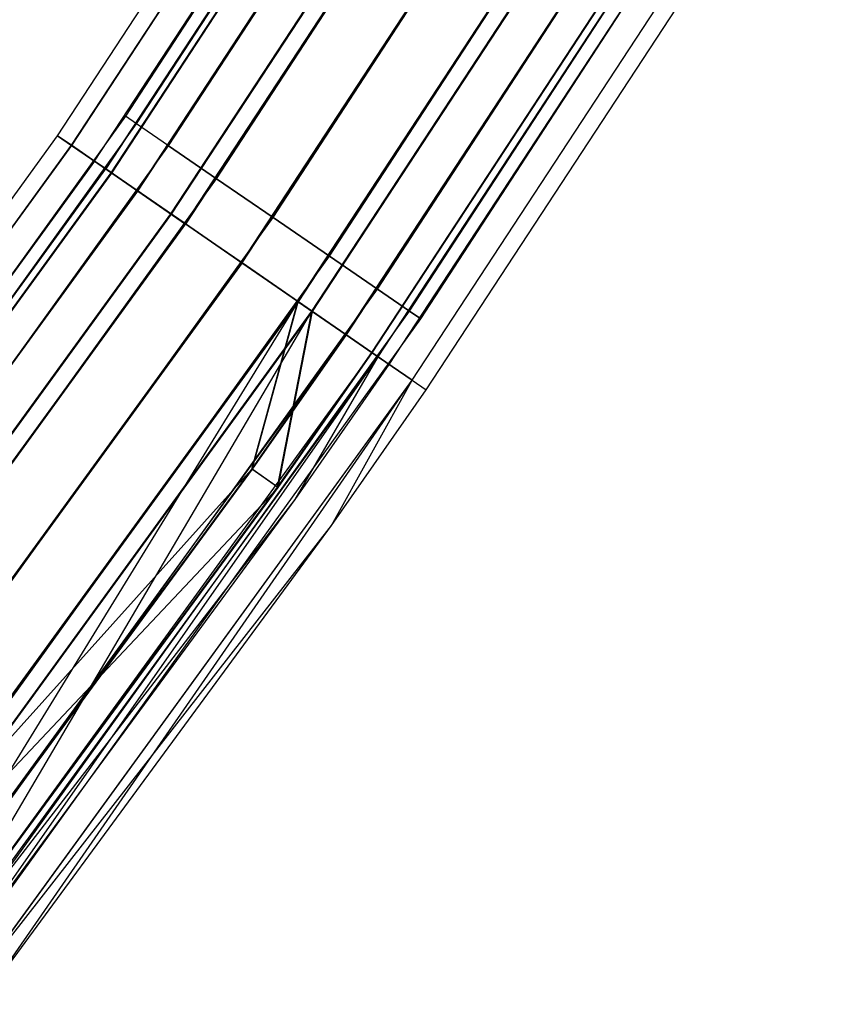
# Model space of a CAD drawing. Extents: x -176 to 176, y -176 to 176.
# Tile 196 of 208: x 140 to 149, y -107 to -96. Entities that reach past the tile are written whole.
import ezdxf

# ---------------------------------------------------------------- set-up
doc = ezdxf.new("R2010")
doc.units = 0
doc.header["$LTSCALE"] = 25.4
doc.layers.get('0').update_dxf_attribs({"linetype": 'CONTINUOUS'})

# ---------------------------------------------------------------- blocks, each defined once
blk = doc.blocks.new('BIURKOWA_B_STL')
at = {"color": 0}
for p, q in [((140.319, -96.855, 408), (144.834, -89.963, 408)), ((140.319, -96.855, 408), (144.834, -89.963, 408)), ((140.319, -96.855, 196.996), (144.834, -89.963, 196.996)), ((140.319, -96.855, 196.996), (144.834, -89.963, 196.996)), ((140.474, -96.962, 197.952), (144.994, -90.062, 197.952)), ((140.474, -96.962, 197.952), (144.994, -90.062, 197.952)), ((140.475, -96.963, 407.043), (144.996, -90.063, 407.043)), ((140.475, -96.963, 407.043), (144.996, -90.063, 407.043)), ((140.475, -96.963, 408.957), (144.996, -90.063, 408.957)), ((140.475, -96.963, 408.957), (144.996, -90.063, 408.957)), ((140.477, -96.964, 196.04), (144.997, -90.064, 196.04)), ((140.477, -96.964, 196.04), (144.997, -90.064, 196.04)), ((145.387, -90.02, 408), (141.075, -96.638, 408)), ((145.387, -90.02, 408), (141.075, -96.638, 408)), ((145.387, -90.02, 197), (141.075, -96.638, 197)), ((145.387, -90.02, 197), (141.075, -96.638, 197)), ((141.2, -96.724, 408.765), (145.517, -90.1, 408.765)), ((141.2, -96.724, 408.765), (145.517, -90.1, 408.765)), ((141.2, -96.724, 407.235), (145.517, -90.1, 407.235)), ((141.2, -96.724, 407.235), (145.517, -90.1, 407.235)), ((141.2, -96.724, 197.765), (145.517, -90.1, 197.765)), ((141.2, -96.724, 197.765), (145.517, -90.1, 197.765)), ((141.2, -96.724, 196.235), (145.517, -90.1, 196.235)), ((141.2, -96.724, 196.235), (145.517, -90.1, 196.235)), ((140.73, -97.139, 196.996), (145.259, -90.226, 196.996)), ((140.73, -97.139, 196.996), (145.259, -90.226, 196.996)), ((140.73, -97.139, 408), (145.259, -90.226, 408)), ((140.73, -97.139, 408), (145.259, -90.226, 408)), ((145.387, -90.306, 197.761), (140.854, -97.224, 197.761)), ((145.387, -90.306, 197.761), (140.854, -97.224, 197.761)), ((140.856, -97.226, 408.765), (145.388, -90.307, 408.765)), ((145.388, -90.307, 407.235), (140.856, -97.226, 407.235)), ((145.388, -90.307, 407.235), (140.856, -97.226, 407.235)), ((140.856, -97.226, 408.765), (145.388, -90.307, 408.765)), ((140.857, -97.226, 196.231), (145.39, -90.308, 196.231)), ((140.857, -97.226, 196.231), (145.39, -90.308, 196.231)), ((140.918, -97.269, 198.764), (145.453, -90.347, 198.764)), ((140.918, -97.269, 198.764), (145.453, -90.347, 198.764)), ((140.921, -97.271, 406.232), (145.456, -90.349, 406.232)), ((140.921, -97.271, 406.232), (145.456, -90.349, 406.232)), ((140.921, -97.271, 409.768), (145.456, -90.349, 409.768)), ((140.921, -97.271, 409.768), (145.456, -90.349, 409.768)), ((140.923, -97.272, 195.23), (145.458, -90.35, 195.23)), ((140.923, -97.272, 195.23), (145.458, -90.35, 195.23)), ((141.558, -96.969, 409.414), (145.885, -90.328, 409.414)), ((141.558, -96.969, 409.414), (145.885, -90.328, 409.414)), ((141.558, -96.969, 406.586), (145.885, -90.328, 406.586)), ((141.558, -96.969, 406.586), (145.885, -90.328, 406.586)), ((141.558, -96.969, 198.414), (145.885, -90.328, 198.414)), ((141.558, -96.969, 198.414), (145.885, -90.328, 198.414)), ((141.558, -96.969, 195.586), (145.885, -90.328, 195.586)), ((141.558, -96.969, 195.586), (145.885, -90.328, 195.586)), ((141.209, -97.47, 198.41), (145.753, -90.533, 198.41)), ((141.209, -97.47, 198.41), (145.753, -90.533, 198.41)), ((141.212, -97.472, 409.414), (145.757, -90.536, 409.414)), ((141.212, -97.472, 409.414), (145.757, -90.536, 409.414)), ((141.212, -97.472, 406.586), (145.757, -90.536, 406.586)), ((141.212, -97.472, 406.586), (145.757, -90.536, 406.586)), ((141.214, -97.473, 195.583), (145.759, -90.537, 195.583)), ((141.214, -97.473, 195.583), (145.759, -90.537, 195.583)), ((142.093, -97.336, 409.848), (146.437, -90.67, 409.848)), ((142.093, -97.336, 409.848), (146.437, -90.67, 409.848)), ((142.093, -97.336, 406.152), (146.437, -90.67, 406.152)), ((142.093, -97.336, 406.152), (146.437, -90.67, 406.152)), ((142.093, -97.336, 198.848), (146.437, -90.67, 198.848)), ((142.093, -97.336, 198.848), (146.437, -90.67, 198.848)), ((142.093, -97.336, 195.152), (146.437, -90.67, 195.152)), ((142.093, -97.336, 195.152), (146.437, -90.67, 195.152)), ((141.584, -97.728, 199.307), (146.14, -90.774, 199.307)), ((141.584, -97.728, 199.307), (146.14, -90.774, 199.307)), ((141.589, -97.732, 405.69), (146.145, -90.777, 405.69)), ((141.589, -97.732, 405.69), (146.145, -90.777, 405.69)), ((141.589, -97.732, 410.31), (146.145, -90.777, 410.31)), ((141.589, -97.732, 410.31), (146.145, -90.777, 410.31)), ((141.591, -97.733, 194.689), (146.147, -90.778, 194.689)), ((141.591, -97.733, 194.689), (146.147, -90.778, 194.689)), ((141.742, -97.837, 198.845), (146.303, -90.875, 198.845)), ((141.742, -97.837, 198.845), (146.303, -90.875, 198.845)), ((146.308, -90.878, 409.848), (141.746, -97.84, 409.848)), ((141.746, -97.84, 406.152), (146.308, -90.878, 406.152)), ((141.746, -97.84, 406.152), (146.308, -90.878, 406.152)), ((146.308, -90.878, 409.848), (141.746, -97.84, 409.848)), ((146.31, -90.879, 195.151), (141.748, -97.842, 195.151)), ((146.31, -90.879, 195.151), (141.748, -97.842, 195.151)), ((142.725, -97.769, 410), (147.088, -91.073, 410)), ((142.725, -97.769, 410), (147.088, -91.073, 410)), ((142.725, -97.769, 406), (147.088, -91.073, 406)), ((142.725, -97.769, 406), (147.088, -91.073, 406)), ((142.725, -97.769, 199), (147.088, -91.073, 199)), ((142.725, -97.769, 199), (147.088, -91.073, 199)), ((142.725, -97.769, 195), (147.088, -91.073, 195)), ((142.725, -97.769, 195), (147.088, -91.073, 195)), ((142.371, -98.271, 199.5), (146.952, -91.278, 199.5)), ((142.371, -98.271, 199.5), (146.952, -91.278, 199.5)), ((146.952, -91.278, 199), (142.371, -98.271, 199)), ((146.952, -91.278, 199), (142.371, -98.271, 199)), ((142.376, -98.275, 405.5), (146.958, -91.282, 405.5)), ((142.376, -98.275, 405.5), (146.958, -91.282, 405.5)), ((142.376, -98.275, 410.5), (146.958, -91.282, 410.5)), ((142.376, -98.275, 410.5), (146.958, -91.282, 410.5)), ((142.376, -98.275, 410), (146.958, -91.282, 410)), ((142.376, -98.275, 406), (146.958, -91.282, 406)), ((142.376, -98.275, 406), (146.958, -91.282, 406)), ((142.376, -98.275, 410), (146.958, -91.282, 410)), ((142.378, -98.276, 194.5), (146.96, -91.283, 194.5)), ((142.378, -98.276, 194.5), (146.96, -91.283, 194.5)), ((142.378, -98.276, 195), (146.96, -91.283, 195)), ((142.378, -98.276, 195), (146.96, -91.283, 195)), ((143.356, -98.201, 409.848), (147.738, -91.476, 409.848)), ((143.356, -98.201, 409.848), (147.738, -91.476, 409.848)), ((143.356, -98.201, 406.152), (147.738, -91.476, 406.152)), ((143.356, -98.201, 406.152), (147.738, -91.476, 406.152)), ((143.356, -98.201, 198.848), (147.738, -91.476, 198.848)), ((143.356, -98.201, 198.848), (147.738, -91.476, 198.848)), ((143.356, -98.201, 195.152), (147.738, -91.476, 195.152)), ((143.356, -98.201, 195.152), (147.738, -91.476, 195.152)), ((143.001, -98.706, 198.851), (147.602, -91.682, 198.851)), ((143.001, -98.706, 198.851), (147.602, -91.682, 198.851)), ((143.006, -98.71, 409.848), (147.608, -91.686, 409.848)), ((143.006, -98.71, 409.848), (147.608, -91.686, 409.848)), ((143.006, -98.71, 406.152), (147.608, -91.686, 406.152)), ((143.006, -98.71, 406.152), (147.608, -91.686, 406.152)), ((143.007, -98.711, 195.153), (147.609, -91.686, 195.153)), ((143.007, -98.711, 195.153), (147.609, -91.686, 195.153)), ((143.158, -98.815, 199.312), (147.765, -91.783, 199.312)), ((143.158, -98.815, 199.312), (147.765, -91.783, 199.312)), ((143.164, -98.819, 405.69), (147.771, -91.787, 405.69)), ((143.164, -98.819, 405.69), (147.771, -91.787, 405.69)), ((143.164, -98.819, 410.31), (147.771, -91.787, 410.31)), ((143.164, -98.819, 410.31), (147.771, -91.787, 410.31)), ((143.165, -98.82, 194.691), (147.772, -91.787, 194.691)), ((143.165, -98.82, 194.691), (147.772, -91.787, 194.691)), ((143.891, -98.568, 409.414), (148.29, -91.817, 409.414)), ((143.891, -98.568, 409.414), (148.29, -91.817, 409.414)), ((143.891, -98.568, 406.586), (148.29, -91.817, 406.586)), ((143.891, -98.568, 406.586), (148.29, -91.817, 406.586)), ((143.891, -98.568, 198.414), (148.29, -91.817, 198.414)), ((143.891, -98.568, 198.414), (148.29, -91.817, 198.414)), ((143.891, -98.568, 195.586), (148.29, -91.817, 195.586)), ((143.891, -98.568, 195.586), (148.29, -91.817, 195.586)), ((143.536, -99.075, 198.42), (148.155, -92.025, 198.42)), ((143.536, -99.075, 198.42), (148.155, -92.025, 198.42)), ((148.159, -92.028, 406.586), (143.54, -99.079, 406.586)), ((148.159, -92.028, 409.414), (143.54, -99.079, 409.414)), ((148.159, -92.028, 406.586), (143.54, -99.079, 406.586)), ((148.159, -92.028, 409.414), (143.54, -99.079, 409.414)), ((143.541, -99.079, 195.587), (148.16, -92.028, 195.587)), ((143.541, -99.079, 195.587), (148.16, -92.028, 195.587)), ((144.249, -98.813, 408.765), (148.659, -92.045, 408.765)), ((144.249, -98.813, 408.765), (148.659, -92.045, 408.765)), ((144.249, -98.813, 407.235), (148.659, -92.045, 407.235)), ((144.249, -98.813, 407.235), (148.659, -92.045, 407.235)), ((144.249, -98.813, 197.765), (148.659, -92.045, 197.765)), ((144.249, -98.813, 197.765), (148.659, -92.045, 197.765)), ((144.249, -98.813, 196.235), (148.659, -92.045, 196.235)), ((144.249, -98.813, 196.235), (148.659, -92.045, 196.235)), ((144.375, -98.899, 408), (148.788, -92.126, 408)), ((144.375, -98.899, 408), (148.788, -92.126, 408)), ((144.375, -98.899, 197), (148.788, -92.126, 197)), ((144.375, -98.899, 197), (148.788, -92.126, 197)), ((143.826, -99.276, 198.773), (148.455, -92.212, 198.773)), ((143.826, -99.276, 198.773), (148.455, -92.212, 198.773)), ((143.831, -99.279, 406.232), (148.46, -92.215, 406.232)), ((143.831, -99.279, 406.232), (148.46, -92.215, 406.232)), ((143.831, -99.279, 409.768), (148.46, -92.215, 409.768)), ((143.831, -99.279, 409.768), (148.46, -92.215, 409.768)), ((143.832, -99.28, 195.233), (148.46, -92.215, 195.233)), ((143.832, -99.28, 195.233), (148.46, -92.215, 195.233)), ((143.897, -99.325, 196.235), (148.528, -92.257, 196.235)), ((143.897, -99.325, 196.235), (148.528, -92.257, 196.235)), ((143.897, -99.325, 408.765), (148.528, -92.257, 408.765)), ((143.897, -99.325, 408.765), (148.528, -92.257, 408.765)), ((144.022, -99.411, 197), (148.657, -92.337, 197)), ((144.022, -99.411, 197), (148.657, -92.337, 197)), ((144.022, -99.411, 408), (148.657, -92.337, 408)), ((144.022, -99.411, 408), (148.657, -92.337, 408)), ((144.277, -99.587, 408.957), (148.92, -92.5, 408.957)), ((144.277, -99.587, 408.957), (148.92, -92.5, 408.957)), ((144.277, -99.587, 196.044), (148.92, -92.501, 196.044)), ((144.277, -99.587, 196.044), (148.92, -92.501, 196.044)), ((144.434, -99.695, 408), (149.082, -92.601, 408)), ((144.434, -99.695, 408), (149.082, -92.601, 408)), ((144.434, -99.695, 197), (149.082, -92.601, 197)), ((144.434, -99.695, 197), (149.082, -92.601, 197)), ((141.075, -96.638, 408), (136.461, -103.051, 408)), ((141.075, -96.638, 408), (136.461, -103.051, 408)), ((141.075, -96.638, 197), (136.461, -103.051, 197)), ((141.075, -96.638, 197), (136.461, -103.051, 197)), ((141.2, -96.724, 408.765), (141.075, -96.638, 408)), ((141.2, -96.724, 408.765), (141.075, -96.638, 408)), ((141.2, -96.724, 407.235), (141.075, -96.638, 408)), ((141.2, -96.724, 407.235), (141.075, -96.638, 408)), ((141.2, -96.724, 197.765), (141.075, -96.638, 197)), ((141.2, -96.724, 197.765), (141.075, -96.638, 197)), ((141.2, -96.724, 196.235), (141.075, -96.638, 197)), ((141.2, -96.724, 196.235), (141.075, -96.638, 197)), ((136.582, -103.142, 408.765), (141.2, -96.724, 408.765)), ((136.582, -103.142, 408.765), (141.2, -96.724, 408.765)), ((136.582, -103.142, 407.235), (141.2, -96.724, 407.235)), ((136.582, -103.142, 407.235), (141.2, -96.724, 407.235)), ((136.582, -103.142, 197.765), (141.2, -96.724, 197.765)), ((136.582, -103.142, 197.765), (141.2, -96.724, 197.765)), ((136.582, -103.142, 196.235), (141.2, -96.724, 196.235)), ((136.582, -103.142, 196.235), (141.2, -96.724, 196.235)), ((141.558, -96.969, 409.414), (141.2, -96.724, 408.765)), ((141.558, -96.969, 409.414), (141.2, -96.724, 408.765)), ((141.558, -96.969, 406.586), (141.2, -96.724, 407.235)), ((141.558, -96.969, 406.586), (141.2, -96.724, 407.235)), ((141.558, -96.969, 198.414), (141.2, -96.724, 197.765)), ((141.558, -96.969, 198.414), (141.2, -96.724, 197.765)), ((141.558, -96.969, 195.586), (141.2, -96.724, 196.235)), ((141.558, -96.969, 195.586), (141.2, -96.724, 196.235)), ((135.475, -103.521, 408), (140.319, -96.855, 408)), ((135.475, -103.521, 408), (140.319, -96.855, 408)), ((135.475, -103.521, 196.996), (140.319, -96.855, 196.996)), ((135.475, -103.521, 196.996), (140.319, -96.855, 196.996)), ((140.319, -96.855, 408), (140.475, -96.963, 407.043)), ((140.475, -96.963, 408.957), (140.319, -96.855, 408)), ((140.319, -96.855, 408), (140.475, -96.963, 407.043)), ((140.475, -96.963, 408.957), (140.319, -96.855, 408)), ((140.319, -96.855, 196.996), (140.477, -96.964, 196.04)), ((140.474, -96.962, 197.952), (140.319, -96.855, 196.996)), ((140.319, -96.855, 196.996), (140.477, -96.964, 196.04)), ((140.474, -96.962, 197.952), (140.319, -96.855, 196.996)), ((135.625, -103.636, 197.952), (140.474, -96.962, 197.952)), ((135.625, -103.636, 197.952), (140.474, -96.962, 197.952)), ((135.627, -103.637, 407.043), (140.475, -96.963, 407.043)), ((135.627, -103.637, 407.043), (140.475, -96.963, 407.043)), ((135.627, -103.637, 408.957), (140.475, -96.963, 408.957)), ((135.627, -103.637, 408.957), (140.475, -96.963, 408.957)), ((135.628, -103.638, 196.04), (140.477, -96.964, 196.04)), ((135.628, -103.638, 196.04), (140.477, -96.964, 196.04)), ((136.928, -103.404, 409.414), (141.558, -96.969, 409.414)), ((136.928, -103.404, 409.414), (141.558, -96.969, 409.414)), ((136.928, -103.404, 406.586), (141.558, -96.969, 406.586)), ((136.928, -103.404, 406.586), (141.558, -96.969, 406.586)), ((136.928, -103.404, 198.414), (141.558, -96.969, 198.414)), ((136.928, -103.404, 198.414), (141.558, -96.969, 198.414)), ((136.928, -103.404, 195.586), (141.558, -96.969, 195.586)), ((136.928, -103.404, 195.586), (141.558, -96.969, 195.586)), ((140.918, -97.269, 198.764), (140.474, -96.962, 197.952)), ((140.918, -97.269, 198.764), (140.474, -96.962, 197.952)), ((140.475, -96.963, 407.043), (140.921, -97.271, 406.232)), ((140.921, -97.271, 409.768), (140.475, -96.963, 408.957)), ((140.475, -96.963, 407.043), (140.921, -97.271, 406.232)), ((140.921, -97.271, 409.768), (140.475, -96.963, 408.957)), ((140.477, -96.964, 196.04), (140.923, -97.272, 195.23)), ((140.477, -96.964, 196.04), (140.923, -97.272, 195.23)), ((142.093, -97.336, 409.848), (141.558, -96.969, 409.414)), ((142.093, -97.336, 409.848), (141.558, -96.969, 409.414)), ((141.558, -96.969, 406.586), (142.093, -97.336, 406.152)), ((141.558, -96.969, 406.586), (142.093, -97.336, 406.152)), ((142.093, -97.336, 198.848), (141.558, -96.969, 198.414)), ((142.093, -97.336, 198.848), (141.558, -96.969, 198.414)), ((141.558, -96.969, 195.586), (142.093, -97.336, 195.152)), ((141.558, -96.969, 195.586), (142.093, -97.336, 195.152)), ((140.73, -97.139, 196.996), (135.873, -103.825, 196.996)), ((140.73, -97.139, 196.996), (135.873, -103.825, 196.996)), ((135.873, -103.825, 408), (140.73, -97.139, 408)), ((135.873, -103.825, 408), (140.73, -97.139, 408)), ((140.73, -97.139, 196.996), (140.854, -97.224, 197.761)), ((140.73, -97.139, 196.996), (140.857, -97.226, 196.231)), ((140.73, -97.139, 196.996), (140.857, -97.226, 196.231)), ((140.73, -97.139, 196.996), (140.854, -97.224, 197.761)), ((140.856, -97.226, 408.765), (140.73, -97.139, 408)), ((140.73, -97.139, 408), (140.856, -97.226, 407.235)), ((140.856, -97.226, 408.765), (140.73, -97.139, 408)), ((140.73, -97.139, 408), (140.856, -97.226, 407.235)), ((135.992, -103.916, 197.761), (140.854, -97.224, 197.761)), ((135.992, -103.916, 197.761), (140.854, -97.224, 197.761)), ((135.994, -103.917, 408.765), (140.856, -97.226, 408.765)), ((135.994, -103.917, 408.765), (140.856, -97.226, 408.765)), ((135.994, -103.917, 407.235), (140.856, -97.226, 407.235)), ((135.994, -103.917, 407.235), (140.856, -97.226, 407.235)), ((135.995, -103.918, 196.231), (140.857, -97.226, 196.231)), ((135.995, -103.918, 196.231), (140.857, -97.226, 196.231)), ((136.054, -103.963, 198.764), (140.918, -97.269, 198.764)), ((136.054, -103.963, 198.764), (140.918, -97.269, 198.764)), ((136.057, -103.966, 406.232), (140.921, -97.271, 406.232)), ((136.057, -103.966, 406.232), (140.921, -97.271, 406.232)), ((136.057, -103.966, 409.768), (140.921, -97.271, 409.768)), ((136.057, -103.966, 409.768), (140.921, -97.271, 409.768)), ((136.059, -103.967, 195.23), (140.923, -97.272, 195.23)), ((136.059, -103.967, 195.23), (140.923, -97.272, 195.23)), ((141.209, -97.47, 198.41), (140.854, -97.224, 197.761)), ((141.209, -97.47, 198.41), (140.854, -97.224, 197.761)), ((141.212, -97.472, 409.414), (140.856, -97.226, 408.765)), ((141.212, -97.472, 409.414), (140.856, -97.226, 408.765)), ((141.212, -97.472, 406.586), (140.856, -97.226, 407.235)), ((141.212, -97.472, 406.586), (140.856, -97.226, 407.235)), ((140.857, -97.226, 196.231), (141.214, -97.473, 195.583)), ((140.857, -97.226, 196.231), (141.214, -97.473, 195.583)), ((141.584, -97.728, 199.307), (140.918, -97.269, 198.764)), ((141.584, -97.728, 199.307), (140.918, -97.269, 198.764)), ((140.921, -97.271, 406.232), (141.589, -97.732, 405.69)), ((141.589, -97.732, 410.31), (140.921, -97.271, 409.768)), ((140.921, -97.271, 406.232), (141.589, -97.732, 405.69)), ((141.589, -97.732, 410.31), (140.921, -97.271, 409.768)), ((140.923, -97.272, 195.23), (141.591, -97.733, 194.689)), ((140.923, -97.272, 195.23), (141.591, -97.733, 194.689)), ((137.446, -103.795, 409.848), (142.093, -97.336, 409.848)), ((137.446, -103.795, 409.848), (142.093, -97.336, 409.848)), ((137.446, -103.795, 406.152), (142.093, -97.336, 406.152)), ((137.446, -103.795, 406.152), (142.093, -97.336, 406.152)), ((137.446, -103.795, 198.848), (142.093, -97.336, 198.848)), ((137.446, -103.795, 198.848), (142.093, -97.336, 198.848)), ((137.446, -103.795, 195.152), (142.093, -97.336, 195.152)), ((137.446, -103.795, 195.152), (142.093, -97.336, 195.152)), ((142.725, -97.769, 410), (142.093, -97.336, 409.848)), ((142.725, -97.769, 410), (142.093, -97.336, 409.848)), ((142.093, -97.336, 406.152), (142.725, -97.769, 406)), ((142.093, -97.336, 406.152), (142.725, -97.769, 406)), ((142.725, -97.769, 199), (142.093, -97.336, 198.848)), ((142.725, -97.769, 199), (142.093, -97.336, 198.848)), ((142.093, -97.336, 195.152), (142.725, -97.769, 195)), ((142.093, -97.336, 195.152), (142.725, -97.769, 195)), ((136.335, -104.178, 198.41), (141.209, -97.47, 198.41)), ((136.335, -104.178, 198.41), (141.209, -97.47, 198.41)), ((141.212, -97.472, 406.586), (136.338, -104.18, 406.586)), ((141.212, -97.472, 409.414), (136.338, -104.18, 409.414)), ((141.212, -97.472, 406.586), (136.338, -104.18, 406.586)), ((141.212, -97.472, 409.414), (136.338, -104.18, 409.414)), ((136.34, -104.182, 195.583), (141.214, -97.473, 195.583)), ((136.34, -104.182, 195.583), (141.214, -97.473, 195.583)), ((141.742, -97.837, 198.845), (141.209, -97.47, 198.41)), ((141.742, -97.837, 198.845), (141.209, -97.47, 198.41)), ((141.746, -97.84, 406.152), (141.212, -97.472, 406.586)), ((141.212, -97.472, 409.414), (141.746, -97.84, 409.848)), ((141.746, -97.84, 406.152), (141.212, -97.472, 406.586)), ((141.212, -97.472, 409.414), (141.746, -97.84, 409.848)), ((141.214, -97.473, 195.583), (141.748, -97.842, 195.151)), ((141.214, -97.473, 195.583), (141.748, -97.842, 195.151)), ((136.697, -104.455, 199.307), (141.584, -97.728, 199.307)), ((136.697, -104.455, 199.307), (141.584, -97.728, 199.307)), ((136.702, -104.458, 405.69), (141.589, -97.732, 405.69)), ((136.702, -104.458, 405.69), (141.589, -97.732, 405.69)), ((136.702, -104.458, 410.31), (141.589, -97.732, 410.31)), ((136.702, -104.458, 410.31), (141.589, -97.732, 410.31)), ((136.704, -104.46, 194.689), (141.591, -97.733, 194.689)), ((136.704, -104.46, 194.689), (141.591, -97.733, 194.689)), ((138.057, -104.256, 410), (142.725, -97.769, 410)), ((138.057, -104.256, 410), (142.725, -97.769, 410)), ((138.057, -104.256, 406), (142.725, -97.769, 406)), ((138.057, -104.256, 406), (142.725, -97.769, 406)), ((138.057, -104.256, 199), (142.725, -97.769, 199)), ((138.057, -104.256, 199), (142.725, -97.769, 199)), ((138.057, -104.256, 195), (142.725, -97.769, 195)), ((138.057, -104.256, 195), (142.725, -97.769, 195)), ((142.371, -98.271, 199.5), (141.584, -97.728, 199.307)), ((142.371, -98.271, 199.5), (141.584, -97.728, 199.307)), ((141.589, -97.732, 405.69), (142.376, -98.275, 405.5)), ((142.376, -98.275, 410.5), (141.589, -97.732, 410.31)), ((141.589, -97.732, 405.69), (142.376, -98.275, 405.5)), ((142.376, -98.275, 410.5), (141.589, -97.732, 410.31)), ((141.591, -97.733, 194.689), (142.378, -98.276, 194.5)), ((141.591, -97.733, 194.689), (142.378, -98.276, 194.5)), ((143.356, -98.201, 409.848), (142.725, -97.769, 410)), ((143.356, -98.201, 409.848), (142.725, -97.769, 410)), ((142.725, -97.769, 406), (143.356, -98.201, 406.152)), ((142.725, -97.769, 406), (143.356, -98.201, 406.152)), ((143.356, -98.201, 198.848), (142.725, -97.769, 199)), ((143.356, -98.201, 198.848), (142.725, -97.769, 199)), ((142.725, -97.769, 195), (143.356, -98.201, 195.152)), ((142.725, -97.769, 195), (143.356, -98.201, 195.152)), ((141.742, -97.837, 198.845), (136.849, -104.571, 198.845)), ((141.742, -97.837, 198.845), (136.849, -104.571, 198.845)), ((141.746, -97.84, 406.152), (136.854, -104.574, 406.152)), ((141.746, -97.84, 406.152), (136.854, -104.574, 406.152)), ((136.854, -104.574, 409.848), (141.746, -97.84, 409.848)), ((136.854, -104.574, 409.848), (141.746, -97.84, 409.848)), ((136.856, -104.576, 195.151), (141.748, -97.842, 195.151)), ((136.856, -104.576, 195.151), (141.748, -97.842, 195.151)), ((141.742, -97.837, 198.845), (142.371, -98.271, 199)), ((141.742, -97.837, 198.845), (142.371, -98.271, 199)), ((142.376, -98.275, 406), (141.746, -97.84, 406.152)), ((142.376, -98.275, 410), (141.746, -97.84, 409.848)), ((142.376, -98.275, 406), (141.746, -97.84, 406.152)), ((142.376, -98.275, 410), (141.746, -97.84, 409.848)), ((142.378, -98.276, 195), (141.748, -97.842, 195.151)), ((142.378, -98.276, 195), (141.748, -97.842, 195.151)), ((138.668, -104.717, 409.848), (143.356, -98.201, 409.848)), ((138.668, -104.717, 409.848), (143.356, -98.201, 409.848)), ((138.668, -104.717, 406.152), (143.356, -98.201, 406.152)), ((138.668, -104.717, 406.152), (143.356, -98.201, 406.152)), ((138.668, -104.717, 198.848), (143.356, -98.201, 198.848)), ((138.668, -104.717, 198.848), (143.356, -98.201, 198.848)), ((138.668, -104.717, 195.152), (143.356, -98.201, 195.152)), ((138.668, -104.717, 195.152), (143.356, -98.201, 195.152)), ((143.891, -98.568, 409.414), (143.356, -98.201, 409.848)), ((143.891, -98.568, 409.414), (143.356, -98.201, 409.848)), ((143.356, -98.201, 406.152), (143.891, -98.568, 406.586)), ((143.356, -98.201, 406.152), (143.891, -98.568, 406.586)), ((143.891, -98.568, 198.414), (143.356, -98.201, 198.848)), ((143.891, -98.568, 198.414), (143.356, -98.201, 198.848)), ((143.356, -98.201, 195.152), (143.891, -98.568, 195.586)), ((143.356, -98.201, 195.152), (143.891, -98.568, 195.586)), ((137.457, -105.035, 199.5), (142.371, -98.271, 199.5)), ((137.457, -105.035, 199.5), (142.371, -98.271, 199.5)), ((137.457, -105.035, 199), (142.371, -98.271, 199)), ((137.457, -105.035, 199), (142.371, -98.271, 199)), ((137.462, -105.039, 405.5), (142.376, -98.275, 405.5)), ((137.462, -105.039, 405.5), (142.376, -98.275, 405.5)), ((137.462, -105.039, 410.5), (142.376, -98.275, 410.5)), ((137.462, -105.039, 410.5), (142.376, -98.275, 410.5)), ((137.462, -105.039, 406), (142.376, -98.275, 406)), ((137.462, -105.039, 406), (142.376, -98.275, 406)), ((137.462, -105.039, 410), (142.376, -98.275, 410)), ((137.462, -105.039, 410), (142.376, -98.275, 410)), ((137.464, -105.04, 194.5), (142.378, -98.276, 194.5)), ((137.464, -105.04, 194.5), (142.378, -98.276, 194.5)), ((142.378, -98.276, 195), (137.464, -105.04, 195)), ((142.378, -98.276, 195), (137.464, -105.04, 195)), ((143.158, -98.815, 199.312), (142.371, -98.271, 199.5)), ((143.158, -98.815, 199.312), (142.371, -98.271, 199.5)), ((143.001, -98.706, 198.851), (142.371, -98.271, 199)), ((143.001, -98.706, 198.851), (142.371, -98.271, 199)), ((142.376, -98.275, 405.5), (143.164, -98.819, 405.69)), ((143.164, -98.819, 410.31), (142.376, -98.275, 410.5)), ((142.376, -98.275, 405.5), (143.164, -98.819, 405.69)), ((143.164, -98.819, 410.31), (142.376, -98.275, 410.5)), ((143.006, -98.71, 406.152), (142.376, -98.275, 406)), ((143.006, -98.71, 409.848), (142.376, -98.275, 410)), ((143.006, -98.71, 409.848), (142.376, -98.275, 410)), ((143.006, -98.71, 406.152), (142.376, -98.275, 406)), ((142.378, -98.276, 194.5), (143.165, -98.82, 194.691)), ((142.378, -98.276, 194.5), (143.165, -98.82, 194.691)), ((143.007, -98.711, 195.153), (142.378, -98.276, 195)), ((143.007, -98.711, 195.153), (142.378, -98.276, 195)), ((139.186, -105.108, 409.414), (143.891, -98.568, 409.414)), ((139.186, -105.108, 409.414), (143.891, -98.568, 409.414)), ((139.186, -105.108, 406.586), (143.891, -98.568, 406.586)), ((139.186, -105.108, 406.586), (143.891, -98.568, 406.586)), ((139.186, -105.108, 198.414), (143.891, -98.568, 198.414)), ((139.186, -105.108, 198.414), (143.891, -98.568, 198.414)), ((139.186, -105.108, 195.586), (143.891, -98.568, 195.586)), ((139.186, -105.108, 195.586), (143.891, -98.568, 195.586)), ((144.249, -98.813, 408.765), (143.891, -98.568, 409.414)), ((144.249, -98.813, 408.765), (143.891, -98.568, 409.414)), ((143.891, -98.568, 406.586), (144.249, -98.813, 407.235)), ((143.891, -98.568, 406.586), (144.249, -98.813, 407.235)), ((144.249, -98.813, 197.765), (143.891, -98.568, 198.414)), ((144.249, -98.813, 197.765), (143.891, -98.568, 198.414)), ((143.891, -98.568, 195.586), (144.249, -98.813, 196.235)), ((143.891, -98.568, 195.586), (144.249, -98.813, 196.235)), ((138.065, -105.5, 198.851), (143.001, -98.706, 198.851)), ((138.065, -105.5, 198.851), (143.001, -98.706, 198.851)), ((138.07, -105.504, 406.152), (143.006, -98.71, 406.152)), ((143.006, -98.71, 409.848), (138.07, -105.504, 409.848)), ((138.07, -105.504, 406.152), (143.006, -98.71, 406.152)), ((143.006, -98.71, 409.848), (138.07, -105.504, 409.848)), ((143.007, -98.711, 195.153), (138.071, -105.505, 195.153)), ((143.007, -98.711, 195.153), (138.071, -105.505, 195.153)), ((138.586, -105.898, 406.586), (143.006, -98.71, 406.152)), ((138.586, -105.898, 406.586), (143.006, -98.71, 406.152)), ((142.487, -100.578, 198.42), (143.001, -98.706, 198.851)), ((142.487, -100.578, 198.42), (143.001, -98.706, 198.851)), ((142.491, -100.581, 406.586), (143.006, -98.71, 406.152)), ((142.491, -100.581, 406.586), (143.006, -98.71, 406.152)), ((143.536, -99.075, 198.42), (143.001, -98.706, 198.851)), ((143.536, -99.075, 198.42), (143.001, -98.706, 198.851)), ((143.006, -98.71, 409.848), (143.54, -99.079, 409.414)), ((143.006, -98.71, 406.152), (143.54, -99.079, 406.586)), ((143.006, -98.71, 406.152), (143.54, -99.079, 406.586)), ((143.006, -98.71, 409.848), (143.54, -99.079, 409.414)), ((143.541, -99.079, 195.587), (143.007, -98.711, 195.153)), ((143.541, -99.079, 195.587), (143.007, -98.711, 195.153)), ((138.217, -105.616, 199.312), (143.158, -98.815, 199.312)), ((138.217, -105.616, 199.312), (143.158, -98.815, 199.312)), ((138.222, -105.62, 405.69), (143.164, -98.819, 405.69)), ((138.222, -105.62, 405.69), (143.164, -98.819, 405.69)), ((138.222, -105.62, 410.31), (143.164, -98.819, 410.31)), ((138.222, -105.62, 410.31), (143.164, -98.819, 410.31)), ((138.223, -105.621, 194.691), (143.165, -98.82, 194.691)), ((138.223, -105.621, 194.691), (143.165, -98.82, 194.691)), ((138.862, -106.109, 198.773), (143.158, -98.815, 199.312)), ((138.862, -106.109, 198.773), (143.158, -98.815, 199.312)), ((139.532, -105.369, 408.765), (144.249, -98.813, 408.765)), ((139.532, -105.369, 408.765), (144.249, -98.813, 408.765)), ((139.532, -105.369, 407.235), (144.249, -98.813, 407.235)), ((139.532, -105.369, 407.235), (144.249, -98.813, 407.235)), ((139.532, -105.369, 197.765), (144.249, -98.813, 197.765)), ((139.532, -105.369, 197.765), (144.249, -98.813, 197.765)), ((139.532, -105.369, 196.235), (144.249, -98.813, 196.235)), ((139.532, -105.369, 196.235), (144.249, -98.813, 196.235)), ((142.775, -100.782, 198.773), (143.158, -98.815, 199.312)), ((142.775, -100.782, 198.773), (143.158, -98.815, 199.312)), ((142.78, -100.785, 406.232), (143.164, -98.819, 405.69)), ((142.78, -100.785, 406.232), (143.164, -98.819, 405.69)), ((143.158, -98.815, 199.312), (143.826, -99.276, 198.773)), ((143.158, -98.815, 199.312), (143.826, -99.276, 198.773)), ((143.164, -98.819, 405.69), (143.831, -99.279, 406.232)), ((143.831, -99.279, 409.768), (143.164, -98.819, 410.31)), ((143.164, -98.819, 405.69), (143.831, -99.279, 406.232)), ((143.831, -99.279, 409.768), (143.164, -98.819, 410.31)), ((143.165, -98.82, 194.691), (143.832, -99.28, 195.233)), ((143.165, -98.82, 194.691), (143.832, -99.28, 195.233)), ((144.375, -98.899, 408), (144.249, -98.813, 408.765)), ((144.375, -98.899, 408), (144.249, -98.813, 408.765)), ((144.249, -98.813, 407.235), (144.375, -98.899, 408)), ((144.249, -98.813, 407.235), (144.375, -98.899, 408)), ((144.375, -98.899, 197), (144.249, -98.813, 197.765)), ((144.375, -98.899, 197), (144.249, -98.813, 197.765)), ((144.249, -98.813, 196.235), (144.375, -98.899, 197)), ((144.249, -98.813, 196.235), (144.375, -98.899, 197)), ((139.653, -105.461, 408), (144.375, -98.899, 408)), ((139.653, -105.461, 408), (144.375, -98.899, 408)), ((139.653, -105.461, 197), (144.375, -98.899, 197)), ((139.653, -105.461, 197), (144.375, -98.899, 197)), ((138.586, -105.898, 195.587), (143.541, -99.079, 195.587)), ((138.586, -105.898, 195.587), (143.541, -99.079, 195.587)), ((138.586, -105.898, 409.414), (143.54, -99.079, 409.414)), ((138.586, -105.898, 409.414), (143.54, -99.079, 409.414)), ((142.487, -100.578, 198.42), (143.536, -99.075, 198.42)), ((142.487, -100.578, 198.42), (143.536, -99.075, 198.42)), ((143.54, -99.079, 406.586), (142.491, -100.581, 406.586)), ((143.54, -99.079, 406.586), (142.491, -100.581, 406.586)), ((143.826, -99.276, 198.773), (143.536, -99.075, 198.42)), ((143.826, -99.276, 198.773), (143.536, -99.075, 198.42)), ((143.831, -99.279, 406.232), (143.54, -99.079, 406.586)), ((143.831, -99.279, 406.232), (143.54, -99.079, 406.586)), ((143.897, -99.325, 408.765), (143.54, -99.079, 409.414)), ((143.897, -99.325, 408.765), (143.54, -99.079, 409.414)), ((143.897, -99.325, 196.235), (143.541, -99.079, 195.587)), ((143.897, -99.325, 196.235), (143.541, -99.079, 195.587)), ((138.867, -106.112, 409.768), (143.831, -99.279, 409.768)), ((138.867, -106.112, 409.768), (143.831, -99.279, 409.768)), ((138.867, -106.113, 195.233), (143.832, -99.28, 195.233)), ((138.867, -106.113, 195.233), (143.832, -99.28, 195.233)), ((142.775, -100.782, 198.773), (143.826, -99.276, 198.773)), ((142.775, -100.782, 198.773), (143.826, -99.276, 198.773)), ((142.78, -100.785, 406.232), (143.831, -99.279, 406.232)), ((142.78, -100.785, 406.232), (143.831, -99.279, 406.232)), ((144.277, -99.587, 408.957), (143.831, -99.279, 409.768)), ((144.277, -99.587, 408.957), (143.831, -99.279, 409.768)), ((143.832, -99.28, 195.233), (144.277, -99.587, 196.044)), ((143.832, -99.28, 195.233), (144.277, -99.587, 196.044)), ((138.93, -106.161, 196.235), (143.897, -99.325, 196.235)), ((138.93, -106.161, 196.235), (143.897, -99.325, 196.235)), ((138.93, -106.161, 408.765), (143.897, -99.325, 408.765)), ((138.93, -106.161, 408.765), (143.897, -99.325, 408.765)), ((139.051, -106.253, 197), (143.897, -99.325, 196.235)), ((139.051, -106.253, 197), (143.897, -99.325, 196.235)), ((142.97, -100.919, 197), (143.897, -99.325, 196.235)), ((142.97, -100.919, 197), (143.897, -99.325, 196.235)), ((142.97, -100.919, 408), (143.897, -99.325, 408.765)), ((142.97, -100.919, 408), (143.897, -99.325, 408.765)), ((142.97, -100.919, 197), (144.022, -99.411, 197)), ((142.97, -100.919, 197), (144.022, -99.411, 197)), ((142.97, -100.919, 408), (144.022, -99.411, 408)), ((142.97, -100.919, 408), (144.022, -99.411, 408)), ((143.897, -99.325, 196.235), (144.022, -99.411, 197)), ((143.897, -99.325, 196.235), (144.022, -99.411, 197)), ((144.022, -99.411, 408), (143.897, -99.325, 408.765)), ((144.022, -99.411, 408), (143.897, -99.325, 408.765)), ((144.022, -99.411, 197), (144.022, -99.411, 408)), ((144.022, -99.411, 197), (144.022, -99.411, 408)), ((139.297, -106.441, 408.957), (144.277, -99.587, 408.957)), ((139.297, -106.441, 408.957), (144.277, -99.587, 408.957)), ((139.297, -106.442, 196.044), (144.277, -99.587, 196.044)), ((139.297, -106.442, 196.044), (144.277, -99.587, 196.044)), ((139.448, -106.557, 408), (144.277, -99.587, 408.957)), ((139.448, -106.557, 408), (144.277, -99.587, 408.957)), ((143.378, -101.207, 408), (144.277, -99.587, 408.957)), ((143.378, -101.207, 408), (144.277, -99.587, 408.957)), ((143.378, -101.207, 197), (144.277, -99.587, 196.044)), ((143.378, -101.207, 197), (144.277, -99.587, 196.044)), ((144.277, -99.587, 408.957), (144.434, -99.695, 408)), ((144.277, -99.587, 408.957), (144.434, -99.695, 408)), ((144.277, -99.587, 196.044), (144.434, -99.695, 197)), ((144.277, -99.587, 196.044), (144.434, -99.695, 197)), ((143.378, -101.207, 408), (144.434, -99.695, 408)), ((143.378, -101.207, 408), (144.434, -99.695, 408)), ((143.378, -101.207, 197), (144.434, -99.695, 197)), ((143.378, -101.207, 197), (144.434, -99.695, 197)), ((144.434, -99.695, 408), (144.434, -99.695, 197)), ((144.434, -99.695, 408), (144.434, -99.695, 197)), ((138.065, -105.5, 198.851), (142.487, -100.578, 198.42)), ((138.065, -105.5, 198.851), (142.487, -100.578, 198.42)), ((138.581, -105.894, 198.42), (142.487, -100.578, 198.42)), ((138.581, -105.894, 198.42), (142.487, -100.578, 198.42)), ((142.491, -100.581, 406.586), (138.586, -105.898, 406.586)), ((142.491, -100.581, 406.586), (138.586, -105.898, 406.586)), ((142.775, -100.782, 198.773), (142.487, -100.578, 198.42)), ((142.775, -100.782, 198.773), (142.487, -100.578, 198.42)), ((142.78, -100.785, 406.232), (142.491, -100.581, 406.586)), ((142.78, -100.785, 406.232), (142.491, -100.581, 406.586)), ((142.78, -100.785, 406.232), (138.222, -105.62, 405.69)), ((142.78, -100.785, 406.232), (138.222, -105.62, 405.69)), ((138.862, -106.109, 198.773), (142.775, -100.782, 198.773)), ((138.862, -106.109, 198.773), (142.775, -100.782, 198.773)), ((138.867, -106.112, 406.232), (142.78, -100.785, 406.232)), ((138.867, -106.112, 406.232), (142.78, -100.785, 406.232)), ((138.93, -106.161, 408.765), (142.97, -100.919, 408)), ((138.93, -106.161, 408.765), (142.97, -100.919, 408)), ((139.051, -106.253, 197), (142.97, -100.919, 197)), ((139.051, -106.253, 197), (142.97, -100.919, 197)), ((139.051, -106.253, 408), (142.97, -100.919, 408)), ((139.051, -106.253, 408), (142.97, -100.919, 408)), ((142.97, -100.919, 197), (142.97, -100.919, 408)), ((142.97, -100.919, 197), (142.97, -100.919, 408)), ((139.297, -106.442, 196.044), (143.378, -101.207, 197)), ((139.297, -106.442, 196.044), (143.378, -101.207, 197)), ((139.448, -106.557, 408), (143.378, -101.207, 408)), ((139.448, -106.557, 408), (143.378, -101.207, 408)), ((139.448, -106.557, 197), (143.378, -101.207, 197)), ((139.448, -106.557, 197), (143.378, -101.207, 197)), ((143.378, -101.207, 408), (143.378, -101.207, 197)), ((143.378, -101.207, 408), (143.378, -101.207, 197))]:
    blk.add_line(p, q, dxfattribs=at)

msp = doc.modelspace()

# ---------------------------------------------------------------- block references
at = {"color": 253}
msp.add_blockref('BIURKOWA_B_STL', (0, 0), dxfattribs=at)

doc.saveas('drawing.dxf')
